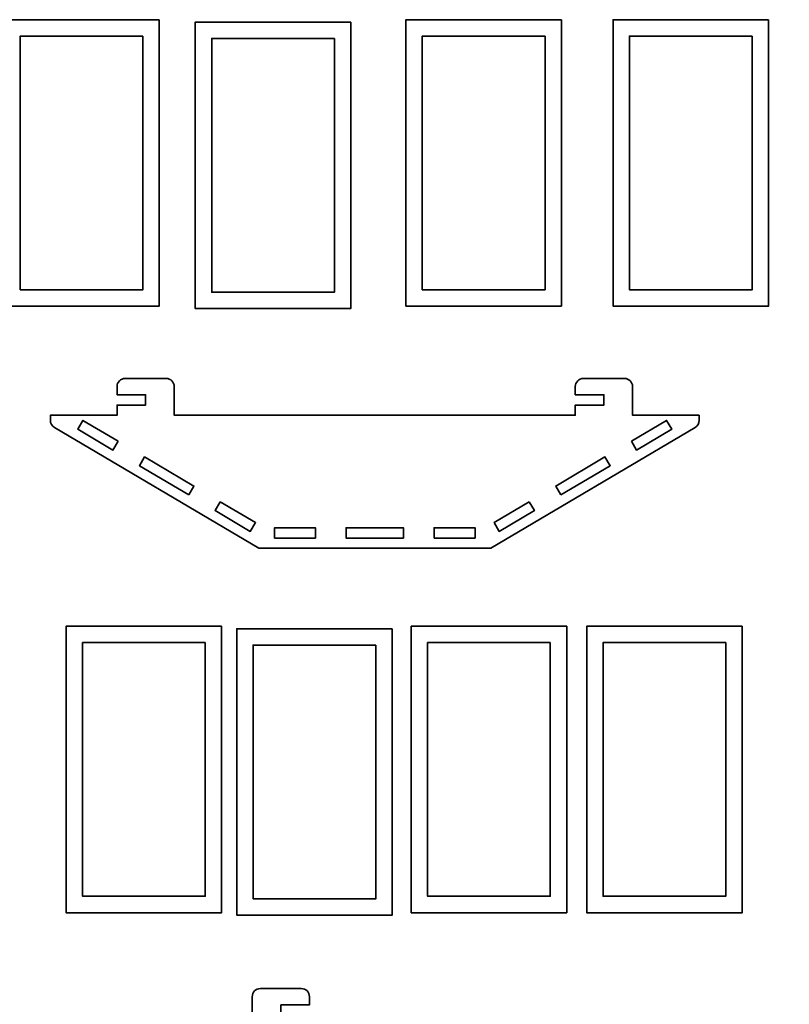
# Model space of a CAD drawing. Header units: centimetres. Extents: x -90 to 100, y -117 to 106.
# Tile 74 of 108: x -75 to -53, y 52 to 81. Entities that reach past the tile are written whole.
import ezdxf

# ---------------------------------------------------------------- set-up
doc = ezdxf.new("R2010")
doc.units = ezdxf.units.CM
doc.header["$MEASUREMENT"] = 0
doc.layers.add('Layer 1', color=7, linetype='Continuous')

msp = doc.modelspace()

# ---------------------------------------------------------------- linework, layer by layer
at = {"layer": 'Layer 1', "lineweight": 35}
for points, knots in [([(-71.03577, 80.97971), (-71.03577, 80.97971), (-75.59578, 80.97971), (-75.59578, 80.97971), (-75.59578, 80.97971), (-75.59578, 80.97971), (-75.59578, 72.5808), (-75.59578, 72.5808), (-75.59578, 72.5808), (-75.59578, 72.5808), (-71.03577, 72.5808), (-71.03577, 72.5808), (-71.03577, 72.5808), (-71.03577, 72.5808), (-71.03577, 80.97971), (-71.03577, 80.97971)], [0, 0, 0, 0, 0.2, 0.2, 0.2, 0.2, 0.4, 0.4, 0.4, 0.4, 0.6, 0.6, 0.6, 0.6, 1, 1, 1, 1]), ([(-65.42084, 80.90804), (-65.42084, 80.90804), (-69.98086, 80.90804), (-69.98086, 80.90804), (-69.98086, 80.90804), (-69.98086, 80.90804), (-69.98086, 72.50766), (-69.98086, 72.50766), (-69.98086, 72.50766), (-69.98086, 72.50766), (-65.42084, 72.50766), (-65.42084, 72.50766), (-65.42084, 72.50766), (-65.42084, 72.50766), (-65.42084, 80.90804), (-65.42084, 80.90804)], [0, 0, 0, 0, 0.2, 0.2, 0.2, 0.2, 0.4, 0.4, 0.4, 0.4, 0.6, 0.6, 0.6, 0.6, 1, 1, 1, 1]), ([(-59.24408, 80.97971), (-59.24408, 80.97971), (-63.8041, 80.97971), (-63.8041, 80.97971), (-63.8041, 80.97971), (-63.8041, 80.97971), (-63.8041, 72.5808), (-63.8041, 72.5808), (-63.8041, 72.5808), (-63.8041, 72.5808), (-59.24408, 72.5808), (-59.24408, 72.5808), (-59.24408, 72.5808), (-59.24408, 72.5808), (-59.24408, 80.97971), (-59.24408, 80.97971)], [0, 0, 0, 0, 0.2, 0.2, 0.2, 0.2, 0.4, 0.4, 0.4, 0.4, 0.6, 0.6, 0.6, 0.6, 1, 1, 1, 1]), ([(-53.16884, 80.97971), (-53.16884, 80.97971), (-57.72886, 80.97971), (-57.72886, 80.97971), (-57.72886, 80.97971), (-57.72886, 80.97971), (-57.72886, 72.5808), (-57.72886, 72.5808), (-57.72886, 72.5808), (-57.72886, 72.5808), (-53.16884, 72.5808), (-53.16884, 72.5808), (-53.16884, 72.5808), (-53.16884, 72.5808), (-53.16884, 80.97971), (-53.16884, 80.97971)], [0, 0, 0, 0, 0.2, 0.2, 0.2, 0.2, 0.4, 0.4, 0.4, 0.4, 0.6, 0.6, 0.6, 0.6, 1, 1, 1, 1]), ([(-71.51583, 80.49994), (-71.51583, 80.49994), (-75.11586, 80.49994), (-75.11586, 80.49994), (-75.11586, 80.49994), (-75.11586, 80.49994), (-75.11586, 73.06057), (-75.11586, 73.06057), (-75.11586, 73.06057), (-75.11586, 73.06057), (-71.51583, 73.06057), (-71.51583, 73.06057), (-71.51583, 73.06057), (-71.51583, 73.06057), (-71.51583, 80.49994), (-71.51583, 80.49994)], [0, 0, 0, 0, 0.2, 0.2, 0.2, 0.2, 0.4, 0.4, 0.4, 0.4, 0.6, 0.6, 0.6, 0.6, 1, 1, 1, 1]), ([(-65.9009, 80.42827), (-65.9009, 80.42827), (-69.50094, 80.42827), (-69.50094, 80.42827), (-69.50094, 80.42827), (-69.50094, 80.42827), (-69.50094, 72.98743), (-69.50094, 72.98743), (-69.50094, 72.98743), (-69.50094, 72.98743), (-65.9009, 72.98743), (-65.9009, 72.98743), (-65.9009, 72.98743), (-65.9009, 72.98743), (-65.9009, 80.42827), (-65.9009, 80.42827)], [0, 0, 0, 0, 0.2, 0.2, 0.2, 0.2, 0.4, 0.4, 0.4, 0.4, 0.6, 0.6, 0.6, 0.6, 1, 1, 1, 1]), ([(-59.72415, 80.49994), (-59.72415, 80.49994), (-63.32418, 80.49994), (-63.32418, 80.49994), (-63.32418, 80.49994), (-63.32418, 80.49994), (-63.32418, 73.06057), (-63.32418, 73.06057), (-63.32418, 73.06057), (-63.32418, 73.06057), (-59.72415, 73.06057), (-59.72415, 73.06057), (-59.72415, 73.06057), (-59.72415, 73.06057), (-59.72415, 80.49994), (-59.72415, 80.49994)], [0, 0, 0, 0, 0.2, 0.2, 0.2, 0.2, 0.4, 0.4, 0.4, 0.4, 0.6, 0.6, 0.6, 0.6, 1, 1, 1, 1]), ([(-53.64891, 80.49994), (-53.64891, 80.49994), (-57.24879, 80.49994), (-57.24879, 80.49994), (-57.24879, 80.49994), (-57.24879, 80.49994), (-57.24879, 73.06057), (-57.24879, 73.06057), (-57.24879, 73.06057), (-57.24879, 73.06057), (-53.64891, 73.06057), (-53.64891, 73.06057), (-53.64891, 73.06057), (-53.64891, 73.06057), (-53.64891, 80.49994), (-53.64891, 80.49994)], [0, 0, 0, 0, 0.2, 0.2, 0.2, 0.2, 0.4, 0.4, 0.4, 0.4, 0.6, 0.6, 0.6, 0.6, 1, 1, 1, 1]), ([(-55.20216, 69.38038), (-55.20216, 69.38038), (-57.15708, 69.38038), (-57.15708, 69.38038), (-57.15708, 69.38038), (-57.15708, 69.38038), (-57.15708, 70.21997), (-57.15708, 70.21997), (-57.15708, 70.21997), (-57.15708, 70.35308), (-57.26459, 70.45986), (-57.39711, 70.45986), (-57.39711, 70.45986), (-57.39711, 70.45986), (-58.59713, 70.45986), (-58.59713, 70.45986), (-58.59713, 70.45986), (-58.72979, 70.45986), (-58.83716, 70.35308), (-58.83716, 70.21997), (-58.83716, 70.21997), (-58.83716, 70.21997), (-58.83716, 69.98009), (-58.83716, 69.98009), (-58.83716, 69.98009), (-58.83716, 69.98009), (-57.99712, 69.98009), (-57.99712, 69.98009), (-57.99712, 69.98009), (-57.99712, 69.98009), (-57.99712, 69.68023), (-57.99712, 69.68023), (-57.99712, 69.68023), (-57.99712, 69.68023), (-58.83716, 69.68023), (-58.83716, 69.68023), (-58.83716, 69.68023), (-58.83716, 69.68023), (-58.83716, 69.38038), (-58.83716, 69.38038), (-58.83716, 69.38038), (-58.83716, 69.38038), (-70.5971, 69.38038), (-70.5971, 69.38038), (-70.5971, 69.38038), (-70.5971, 69.38038), (-70.5971, 70.21997), (-70.5971, 70.21997), (-70.5971, 70.21997), (-70.5971, 70.35308), (-70.70461, 70.45986), (-70.83713, 70.45986), (-70.83713, 70.45986), (-70.83713, 70.45986), (-72.03714, 70.45986), (-72.03714, 70.45986), (-72.03714, 70.45986), (-72.16966, 70.45986), (-72.27717, 70.35308), (-72.27717, 70.21997), (-72.27717, 70.21997), (-72.27717, 70.21997), (-72.27717, 69.98009), (-72.27717, 69.98009), (-72.27717, 69.98009), (-72.27717, 69.98009), (-71.43713, 69.98009), (-71.43713, 69.98009), (-71.43713, 69.98009), (-71.43713, 69.98009), (-71.43713, 69.68023), (-71.43713, 69.68023), (-71.43713, 69.68023), (-71.43713, 69.68023), (-72.27717, 69.68023), (-72.27717, 69.68023), (-72.27717, 69.68023), (-72.27717, 69.68023), (-72.27717, 69.38038), (-72.27717, 69.38038), (-72.27717, 69.38038), (-72.27717, 69.38038), (-74.23224, 69.38038), (-74.23224, 69.38038), (-74.23224, 69.38038), (-74.23224, 69.38038), (-74.23224, 69.23264), (-74.23224, 69.23264), (-74.23224, 69.23264), (-74.23224, 69.1478), (-74.18748, 69.07028), (-74.11434, 69.0264), (-74.11434, 69.0264), (-74.11434, 69.0264), (-68.1213, 65.48078), (-68.1213, 65.48078), (-68.1213, 65.48078), (-68.1213, 65.48078), (-61.31295, 65.48078), (-61.31295, 65.48078), (-61.31295, 65.48078), (-61.31295, 65.48078), (-55.31991, 69.0264), (-55.31991, 69.0264), (-55.31991, 69.0264), (-55.24692, 69.07028), (-55.20216, 69.1478), (-55.20216, 69.23264), (-55.20216, 69.23264), (-55.20216, 69.23264), (-55.20216, 69.38038), (-55.20216, 69.38038)], [0, 0, 0, 0, 0.03448276, 0.03448276, 0.03448276, 0.03448276, 0.06896552, 0.06896552, 0.06896552, 0.06896552, 0.10344828, 0.10344828, 0.10344828, 0.10344828, 0.13793103, 0.13793103, 0.13793103, 0.13793103, 0.17241379, 0.17241379, 0.17241379, 0.17241379, 0.20689655, 0.20689655, 0.20689655, 0.20689655, 0.24137931, 0.24137931, 0.24137931, 0.24137931, 0.27586207, 0.27586207, 0.27586207, 0.27586207, 0.31034483, 0.31034483, 0.31034483, 0.31034483, 0.34482759, 0.34482759, 0.34482759, 0.34482759, 0.37931034, 0.37931034, 0.37931034, 0.37931034, 0.4137931, 0.4137931, 0.4137931, 0.4137931, 0.44827586, 0.44827586, 0.44827586, 0.44827586, 0.48275862, 0.48275862, 0.48275862, 0.48275862, 0.51724138, 0.51724138, 0.51724138, 0.51724138, 0.55172414, 0.55172414, 0.55172414, 0.55172414, 0.5862069, 0.5862069, 0.5862069, 0.5862069, 0.62068966, 0.62068966, 0.62068966, 0.62068966, 0.65517241, 0.65517241, 0.65517241, 0.65517241, 0.68965517, 0.68965517, 0.68965517, 0.68965517, 0.72413793, 0.72413793, 0.72413793, 0.72413793, 0.75862069, 0.75862069, 0.75862069, 0.75862069, 0.79310345, 0.79310345, 0.79310345, 0.79310345, 0.82758621, 0.82758621, 0.82758621, 0.82758621, 0.86206897, 0.86206897, 0.86206897, 0.86206897, 0.89655172, 0.89655172, 0.89655172, 0.89655172, 0.93103448, 0.93103448, 0.93103448, 0.93103448, 1, 1, 1, 1]), ([(-72.24294, 68.61684), (-72.24294, 68.61684), (-72.3958, 68.35794), (-72.3958, 68.35794), (-72.3958, 68.35794), (-72.3958, 68.35794), (-73.42848, 68.96935), (-73.42848, 68.96935), (-73.42848, 68.96935), (-73.42848, 68.96935), (-73.27577, 69.22825), (-73.27577, 69.22825), (-73.27577, 69.22825), (-73.27577, 69.22825), (-72.24294, 68.61684), (-72.24294, 68.61684)], [0, 0, 0, 0, 0.2, 0.2, 0.2, 0.2, 0.4, 0.4, 0.4, 0.4, 0.6, 0.6, 0.6, 0.6, 1, 1, 1, 1]), ([(-57.19131, 68.61684), (-57.19131, 68.61684), (-57.03846, 68.35794), (-57.03846, 68.35794), (-57.03846, 68.35794), (-57.03846, 68.35794), (-56.00578, 68.96935), (-56.00578, 68.96935), (-56.00578, 68.96935), (-56.00578, 68.96935), (-56.15849, 69.22825), (-56.15849, 69.22825), (-56.15849, 69.22825), (-56.15849, 69.22825), (-57.19131, 68.61684), (-57.19131, 68.61684)], [0, 0, 0, 0, 0.2, 0.2, 0.2, 0.2, 0.4, 0.4, 0.4, 0.4, 0.6, 0.6, 0.6, 0.6, 1, 1, 1, 1]), ([(-70.1754, 67.04442), (-70.1754, 67.04442), (-70.02269, 67.30332), (-70.02269, 67.30332), (-70.02269, 67.30332), (-70.02269, 67.30332), (-71.46844, 68.15901), (-71.46844, 68.15901), (-71.46844, 68.15901), (-71.46844, 68.15901), (-71.62129, 67.90011), (-71.62129, 67.90011), (-71.62129, 67.90011), (-71.62129, 67.90011), (-70.1754, 67.04442), (-70.1754, 67.04442)], [0, 0, 0, 0, 0.2, 0.2, 0.2, 0.2, 0.4, 0.4, 0.4, 0.4, 0.6, 0.6, 0.6, 0.6, 1, 1, 1, 1]), ([(-59.25886, 67.04442), (-59.25886, 67.04442), (-59.41171, 67.30332), (-59.41171, 67.30332), (-59.41171, 67.30332), (-59.41171, 67.30332), (-57.96582, 68.15901), (-57.96582, 68.15901), (-57.96582, 68.15901), (-57.96582, 68.15901), (-57.81311, 67.90011), (-57.81311, 67.90011), (-57.81311, 67.90011), (-57.81311, 67.90011), (-59.25886, 67.04442), (-59.25886, 67.04442)], [0, 0, 0, 0, 0.2, 0.2, 0.2, 0.2, 0.4, 0.4, 0.4, 0.4, 0.6, 0.6, 0.6, 0.6, 1, 1, 1, 1]), ([(-69.24803, 66.84403), (-69.24803, 66.84403), (-69.40089, 66.58659), (-69.40089, 66.58659), (-69.40089, 66.58659), (-69.40089, 66.58659), (-68.36807, 65.97517), (-68.36807, 65.97517), (-68.36807, 65.97517), (-68.36807, 65.97517), (-68.21536, 66.23261), (-68.21536, 66.23261), (-68.21536, 66.23261), (-68.21536, 66.23261), (-69.24803, 66.84403), (-69.24803, 66.84403)], [0, 0, 0, 0, 0.2, 0.2, 0.2, 0.2, 0.4, 0.4, 0.4, 0.4, 0.6, 0.6, 0.6, 0.6, 1, 1, 1, 1]), ([(-60.18622, 66.84403), (-60.18622, 66.84403), (-60.03337, 66.58659), (-60.03337, 66.58659), (-60.03337, 66.58659), (-60.03337, 66.58659), (-61.06619, 65.97517), (-61.06619, 65.97517), (-61.06619, 65.97517), (-61.06619, 65.97517), (-61.21904, 66.23261), (-61.21904, 66.23261), (-61.21904, 66.23261), (-61.21904, 66.23261), (-60.18622, 66.84403), (-60.18622, 66.84403)], [0, 0, 0, 0, 0.2, 0.2, 0.2, 0.2, 0.4, 0.4, 0.4, 0.4, 0.6, 0.6, 0.6, 0.6, 1, 1, 1, 1]), ([(-66.45717, 65.78063), (-66.45717, 65.78063), (-66.45717, 66.08049), (-66.45717, 66.08049), (-66.45717, 66.08049), (-66.45717, 66.08049), (-67.65719, 66.08049), (-67.65719, 66.08049), (-67.65719, 66.08049), (-67.65719, 66.08049), (-67.65719, 65.78063), (-67.65719, 65.78063), (-67.65719, 65.78063), (-67.65719, 65.78063), (-66.45717, 65.78063), (-66.45717, 65.78063)], [0, 0, 0, 0, 0.2, 0.2, 0.2, 0.2, 0.4, 0.4, 0.4, 0.4, 0.6, 0.6, 0.6, 0.6, 1, 1, 1, 1]), ([(-63.87724, 65.78063), (-63.87724, 65.78063), (-63.87724, 66.08049), (-63.87724, 66.08049), (-63.87724, 66.08049), (-63.87724, 66.08049), (-65.55716, 66.08049), (-65.55716, 66.08049), (-65.55716, 66.08049), (-65.55716, 66.08049), (-65.55716, 65.78063), (-65.55716, 65.78063), (-65.55716, 65.78063), (-65.55716, 65.78063), (-63.87724, 65.78063), (-63.87724, 65.78063)], [0, 0, 0, 0, 0.2, 0.2, 0.2, 0.2, 0.4, 0.4, 0.4, 0.4, 0.6, 0.6, 0.6, 0.6, 1, 1, 1, 1]), ([(-62.97708, 65.78063), (-62.97708, 65.78063), (-62.97708, 66.08049), (-62.97708, 66.08049), (-62.97708, 66.08049), (-62.97708, 66.08049), (-61.77722, 66.08049), (-61.77722, 66.08049), (-61.77722, 66.08049), (-61.77722, 66.08049), (-61.77722, 65.78063), (-61.77722, 65.78063), (-61.77722, 65.78063), (-61.77722, 65.78063), (-62.97708, 65.78063), (-62.97708, 65.78063)], [0, 0, 0, 0, 0.2, 0.2, 0.2, 0.2, 0.4, 0.4, 0.4, 0.4, 0.6, 0.6, 0.6, 0.6, 1, 1, 1, 1]), ([(-69.20854, 63.19601), (-69.20854, 63.19601), (-73.76856, 63.19601), (-73.76856, 63.19601), (-73.76856, 63.19601), (-73.76856, 63.19601), (-73.76856, 54.79564), (-73.76856, 54.79564), (-73.76856, 54.79564), (-73.76856, 54.79564), (-69.20854, 54.79564), (-69.20854, 54.79564), (-69.20854, 54.79564), (-69.20854, 54.79564), (-69.20854, 63.19601), (-69.20854, 63.19601)], [0, 0, 0, 0, 0.2, 0.2, 0.2, 0.2, 0.4, 0.4, 0.4, 0.4, 0.6, 0.6, 0.6, 0.6, 1, 1, 1, 1]), ([(-64.20415, 63.12288), (-64.20415, 63.12288), (-68.76417, 63.12288), (-68.76417, 63.12288), (-68.76417, 63.12288), (-68.76417, 63.12288), (-68.76417, 54.72397), (-68.76417, 54.72397), (-68.76417, 54.72397), (-68.76417, 54.72397), (-64.20415, 54.72397), (-64.20415, 54.72397), (-64.20415, 54.72397), (-64.20415, 54.72397), (-64.20415, 63.12288), (-64.20415, 63.12288)], [0, 0, 0, 0, 0.2, 0.2, 0.2, 0.2, 0.4, 0.4, 0.4, 0.4, 0.6, 0.6, 0.6, 0.6, 1, 1, 1, 1]), ([(-59.08889, 63.19601), (-59.08889, 63.19601), (-63.64891, 63.19601), (-63.64891, 63.19601), (-63.64891, 63.19601), (-63.64891, 63.19601), (-63.64891, 54.79564), (-63.64891, 54.79564), (-63.64891, 54.79564), (-63.64891, 54.79564), (-59.08889, 54.79564), (-59.08889, 54.79564), (-59.08889, 54.79564), (-59.08889, 54.79564), (-59.08889, 63.19601), (-59.08889, 63.19601)], [0, 0, 0, 0, 0.2, 0.2, 0.2, 0.2, 0.4, 0.4, 0.4, 0.4, 0.6, 0.6, 0.6, 0.6, 1, 1, 1, 1]), ([(-53.94247, 63.19601), (-53.94247, 63.19601), (-58.50249, 63.19601), (-58.50249, 63.19601), (-58.50249, 63.19601), (-58.50249, 63.19601), (-58.50249, 54.79564), (-58.50249, 54.79564), (-58.50249, 54.79564), (-58.50249, 54.79564), (-53.94247, 54.79564), (-53.94247, 54.79564), (-53.94247, 54.79564), (-53.94247, 54.79564), (-53.94247, 63.19601), (-53.94247, 63.19601)], [0, 0, 0, 0, 0.2, 0.2, 0.2, 0.2, 0.4, 0.4, 0.4, 0.4, 0.6, 0.6, 0.6, 0.6, 1, 1, 1, 1]), ([(-69.6886, 62.71624), (-69.6886, 62.71624), (-73.28864, 62.71624), (-73.28864, 62.71624), (-73.28864, 62.71624), (-73.28864, 62.71624), (-73.28864, 55.27541), (-73.28864, 55.27541), (-73.28864, 55.27541), (-73.28864, 55.27541), (-69.6886, 55.27541), (-69.6886, 55.27541), (-69.6886, 55.27541), (-69.6886, 55.27541), (-69.6886, 62.71624), (-69.6886, 62.71624)], [0, 0, 0, 0, 0.2, 0.2, 0.2, 0.2, 0.4, 0.4, 0.4, 0.4, 0.6, 0.6, 0.6, 0.6, 1, 1, 1, 1]), ([(-59.56895, 62.71624), (-59.56895, 62.71624), (-63.16899, 62.71624), (-63.16899, 62.71624), (-63.16899, 62.71624), (-63.16899, 62.71624), (-63.16899, 55.27541), (-63.16899, 55.27541), (-63.16899, 55.27541), (-63.16899, 55.27541), (-59.56895, 55.27541), (-59.56895, 55.27541), (-59.56895, 55.27541), (-59.56895, 55.27541), (-59.56895, 62.71624), (-59.56895, 62.71624)], [0, 0, 0, 0, 0.2, 0.2, 0.2, 0.2, 0.4, 0.4, 0.4, 0.4, 0.6, 0.6, 0.6, 0.6, 1, 1, 1, 1]), ([(-54.42254, 62.71624), (-54.42254, 62.71624), (-58.02257, 62.71624), (-58.02257, 62.71624), (-58.02257, 62.71624), (-58.02257, 62.71624), (-58.02257, 55.27541), (-58.02257, 55.27541), (-58.02257, 55.27541), (-58.02257, 55.27541), (-54.42254, 55.27541), (-54.42254, 55.27541), (-54.42254, 55.27541), (-54.42254, 55.27541), (-54.42254, 62.71624), (-54.42254, 62.71624)], [0, 0, 0, 0, 0.2, 0.2, 0.2, 0.2, 0.4, 0.4, 0.4, 0.4, 0.6, 0.6, 0.6, 0.6, 1, 1, 1, 1]), ([(-64.68407, 62.64311), (-64.68407, 62.64311), (-68.28411, 62.64311), (-68.28411, 62.64311), (-68.28411, 62.64311), (-68.28411, 62.64311), (-68.28411, 55.20374), (-68.28411, 55.20374), (-68.28411, 55.20374), (-68.28411, 55.20374), (-64.68407, 55.20374), (-64.68407, 55.20374), (-64.68407, 55.20374), (-64.68407, 55.20374), (-64.68407, 62.64311), (-64.68407, 62.64311)], [0, 0, 0, 0, 0.2, 0.2, 0.2, 0.2, 0.4, 0.4, 0.4, 0.4, 0.6, 0.6, 0.6, 0.6, 1, 1, 1, 1]), ([(-59.73234, 51.49283), (-59.73234, 51.49283), (-66.63241, 51.49283), (-66.63241, 51.49283), (-66.63241, 51.49283), (-66.63241, 51.49283), (-66.63241, 51.79269), (-66.63241, 51.79269), (-66.63241, 51.79269), (-66.63241, 51.79269), (-67.4723, 51.79269), (-67.4723, 51.79269), (-67.4723, 51.79269), (-67.4723, 51.79269), (-67.4723, 52.09254), (-67.4723, 52.09254), (-67.4723, 52.09254), (-67.4723, 52.09254), (-66.63241, 52.09254), (-66.63241, 52.09254), (-66.63241, 52.09254), (-66.63241, 52.09254), (-66.63241, 52.33243), (-66.63241, 52.33243), (-66.63241, 52.33243), (-66.63241, 52.46553), (-66.73977, 52.57231), (-66.87244, 52.57231), (-66.87244, 52.57231), (-66.87244, 52.57231), (-68.0723, 52.57231), (-68.0723, 52.57231), (-68.0723, 52.57231), (-68.20497, 52.57231), (-68.31234, 52.46553), (-68.31234, 52.33243), (-68.31234, 52.33243), (-68.31234, 52.33243), (-68.31234, 51.49283), (-68.31234, 51.49283), (-68.31234, 51.49283), (-68.31234, 51.49283), (-81.03237, 51.49283), (-81.03237, 51.49283), (-81.03237, 51.49283), (-81.03237, 51.49283), (-81.03237, 51.79269), (-81.03237, 51.79269), (-81.03237, 51.79269), (-81.03237, 51.79269), (-81.87234, 51.79269), (-81.87234, 51.79269), (-81.87234, 51.79269), (-81.87234, 51.79269), (-81.87234, 52.09254), (-81.87234, 52.09254), (-81.87234, 52.09254), (-81.87234, 52.09254), (-81.03237, 52.09254), (-81.03237, 52.09254), (-81.03237, 52.09254), (-81.03237, 52.09254), (-81.03237, 52.33243), (-81.03237, 52.33243), (-81.03237, 52.33243), (-81.03237, 52.46553), (-81.13978, 52.57231), (-81.27235, 52.57231), (-81.27235, 52.57231), (-81.27235, 52.57231), (-82.47234, 52.57231), (-82.47234, 52.57231), (-82.47234, 52.57231), (-82.60489, 52.57231), (-82.71237, 52.46553), (-82.71237, 52.33243), (-82.71237, 52.33243), (-82.71237, 52.33243), (-82.71237, 51.49283), (-82.71237, 51.49283), (-82.71237, 51.49283), (-82.71237, 51.49283), (-88.23236, 51.49283), (-88.23236, 51.49283), (-88.23236, 51.49283), (-88.23236, 51.49283), (-88.23236, 47.89309), (-88.23236, 47.89309), (-88.23236, 47.89309), (-88.23236, 47.89309), (-89.07233, 47.89309), (-89.07233, 47.89309), (-89.07233, 47.89309), (-89.20489, 47.89309), (-89.31237, 47.78484), (-89.31237, 47.6532), (-89.31237, 47.6532), (-89.31237, 47.6532), (-89.31237, 46.45231), (-89.31237, 46.45231), (-89.31237, 46.45231), (-89.31237, 46.32067), (-89.20489, 46.21243), (-89.07233, 46.21243), (-89.07233, 46.21243), (-89.07233, 46.21243), (-88.83236, 46.21243), (-88.83236, 46.21243), (-88.83236, 46.21243), (-88.83236, 46.21243), (-88.83236, 47.05349), (-88.83236, 47.05349), (-88.83236, 47.05349), (-88.83236, 47.05349), (-88.53233, 47.05349), (-88.53233, 47.05349), (-88.53233, 47.05349), (-88.53233, 47.05349), (-88.53233, 46.21243), (-88.53233, 46.21243), (-88.53233, 46.21243), (-88.53233, 46.21243), (-88.23236, 46.21243), (-88.23236, 46.21243), (-88.23236, 46.21243), (-88.23236, 46.21243), (-88.23236, 33.22307), (-88.23236, 33.22307), (-88.23236, 33.22307), (-88.23236, 33.22307), (-89.07233, 33.22307), (-89.07233, 33.22307), (-89.07233, 33.22307), (-89.20489, 33.22307), (-89.31237, 33.11556), (-89.31237, 32.98304), (-89.31237, 32.98304), (-89.31237, 32.98304), (-89.31237, 31.78303), (-89.31237, 31.78303), (-89.31237, 31.78303), (-89.31237, 31.65051), (-89.20489, 31.543), (-89.07233, 31.543), (-89.07233, 31.543), (-89.07233, 31.543), (-88.83236, 31.543), (-88.83236, 31.543), (-88.83236, 31.543), (-88.83236, 31.543), (-88.83236, 32.38304), (-88.83236, 32.38304), (-88.83236, 32.38304), (-88.83236, 32.38304), (-88.53233, 32.38304), (-88.53233, 32.38304), (-88.53233, 32.38304), (-88.53233, 32.38304), (-88.53233, 31.543), (-88.53233, 31.543), (-88.53233, 31.543), (-88.53233, 31.543), (-88.23236, 31.543), (-88.23236, 31.543), (-88.23236, 31.543), (-88.23236, 31.543), (-88.23236, 18.55306), (-88.23236, 18.55306), (-88.23236, 18.55306), (-88.23236, 18.55306), (-89.07233, 18.55306), (-89.07233, 18.55306), (-89.07233, 18.55306), (-89.20489, 18.55306), (-89.31237, 18.44555), (-89.31237, 18.31303), (-89.31237, 18.31303), (-89.31237, 18.31303), (-89.31237, 17.11302), (-89.31237, 17.11302), (-89.31237, 17.11302), (-89.31237, 16.9805), (-89.20489, 16.87299), (-89.07233, 16.87299), (-89.07233, 16.87299), (-89.07233, 16.87299), (-88.83236, 16.87299), (-88.83236, 16.87299), (-88.83236, 16.87299), (-88.83236, 16.87299), (-88.83236, 17.71302), (-88.83236, 17.71302), (-88.83236, 17.71302), (-88.83236, 17.71302), (-88.53233, 17.71302), (-88.53233, 17.71302), (-88.53233, 17.71302), (-88.53233, 17.71302), (-88.53233, 16.87299), (-88.53233, 16.87299), (-88.53233, 16.87299), (-88.53233, 16.87299), (-88.23236, 16.87299), (-88.23236, 16.87299), (-88.23236, 16.87299), (-88.23236, 16.87299), (-88.23236, 5.11305), (-88.23236, 5.11305), (-88.23236, 5.11305), (-88.23236, 5.11305), (-89.07233, 5.11305), (-89.07233, 5.11305), (-89.07233, 5.11305), (-89.20489, 5.11305), (-89.31237, 5.00554), (-89.31237, 4.87302), (-89.31237, 4.87302), (-89.31237, 4.87302), (-89.31237, 3.673), (-89.31237, 3.673), (-89.31237, 3.673), (-89.31237, 3.54048), (-89.20489, 3.43312), (-89.07233, 3.43312), (-89.07233, 3.43312), (-89.07233, 3.43312), (-88.83236, 3.43312), (-88.83236, 3.43312), (-88.83236, 3.43312), (-88.83236, 3.43312), (-88.83236, 4.27301), (-88.83236, 4.27301), (-88.83236, 4.27301), (-88.83236, 4.27301), (-88.53233, 4.27301), (-88.53233, 4.27301), (-88.53233, 4.27301), (-88.53233, 4.27301), (-88.53233, 3.43312), (-88.53233, 3.43312), (-88.53233, 3.43312), (-88.53233, 3.43312), (-88.23236, 3.43312), (-88.23236, 3.43312), (-88.23236, 3.43312), (-88.23236, 3.43312), (-88.23236, -0.16692), (-88.23236, -0.16692), (-88.23236, -0.16692), (-88.23236, -0.16692), (-59.43234, -0.16692), (-59.43234, -0.16692), (-59.43234, -0.16692), (-59.43234, -0.16692), (-54.23619, 2.83311), (-54.23619, 2.83311), (-54.23619, 2.83311), (-54.23619, 2.83311), (-53.81624, 2.10556), (-53.81624, 2.10556), (-53.81624, 2.10556), (-53.74998, 1.99073), (-53.60312, 1.95153), (-53.48845, 2.0178), (-53.48845, 2.0178), (-53.48845, 2.0178), (-52.44919, 2.6178), (-52.44919, 2.6178), (-52.44919, 2.6178), (-52.33436, 2.68406), (-52.29502, 2.83077), (-52.36128, 2.9456), (-52.36128, 2.9456), (-52.36128, 2.9456), (-52.48137, 3.15345), (-52.48137, 3.15345), (-52.48137, 3.15345), (-52.48137, 3.15345), (-53.20877, 2.7335), (-53.20877, 2.7335), (-53.20877, 2.7335), (-53.20877, 2.7335), (-53.3587, 2.99328), (-53.3587, 2.99328), (-53.3587, 2.99328), (-53.3587, 2.99328), (-52.63129, 3.41323), (-52.63129, 3.41323), (-52.63129, 3.41323), (-52.63129, 3.41323), (-52.78137, 3.673), (-52.78137, 3.673), (-52.78137, 3.673), (-52.78137, 3.673), (-47.58522, 6.67303), (-47.58522, 6.67303), (-47.58522, 6.67303), (-47.58522, 6.67303), (-47.16513, 5.94562), (-47.16513, 5.94562), (-47.16513, 5.94562), (-47.09887, 5.8308), (-46.95216, 5.79145), (-46.83733, 5.85772), (-46.83733, 5.85772), (-46.83733, 5.85772), (-45.79807, 6.45772), (-45.79807, 6.45772), (-45.79807, 6.45772), (-45.68325, 6.52398), (-45.6439, 6.67084), (-45.71031, 6.78566), (-45.71031, 6.78566), (-45.71031, 6.78566), (-45.83025, 6.99351), (-45.83025, 6.99351), (-45.83025, 6.99351), (-45.83025, 6.99351), (-46.55766, 6.57342), (-46.55766, 6.57342), (-46.55766, 6.57342), (-46.55766, 6.57342), (-46.70774, 6.8332), (-46.70774, 6.8332), (-46.70774, 6.8332), (-46.70774, 6.8332), (-45.98033, 7.25329), (-45.98033, 7.25329), (-45.98033, 7.25329), (-45.98033, 7.25329), (-46.13026, 7.51307), (-46.13026, 7.51307), (-46.13026, 7.51307), (-46.13026, 7.51307), (-40.48257, 10.77376), (-40.48257, 10.77376), (-40.48257, 10.77376), (-40.48257, 10.77376), (-40.48257, 10.84309), (-40.48257, 10.84309), (-40.48257, 10.84309), (-40.48257, 10.84309), (-40.96248, 10.84309), (-40.96248, 10.84309), (-40.96248, 10.84309), (-40.96248, 10.84309), (-40.96248, 11.14309), (-40.96248, 11.14309), (-40.96248, 11.14309), (-40.96248, 11.14309), (-40.48257, 11.14309), (-40.48257, 11.14309), (-40.48257, 11.14309), (-40.48257, 11.14309), (-40.48257, 11.21228), (-40.48257, 11.21228), (-40.48257, 11.21228), (-40.48257, 11.21228), (-46.13026, 14.47296), (-46.13026, 14.47296), (-46.13026, 14.47296), (-46.13026, 14.47296), (-45.98033, 14.73289), (-45.98033, 14.73289), (-45.98033, 14.73289), (-45.98033, 14.73289), (-46.70774, 15.15283), (-46.70774, 15.15283), (-46.70774, 15.15283), (-46.70774, 15.15283), (-46.55766, 15.41261), (-46.55766, 15.41261), (-46.55766, 15.41261), (-46.55766, 15.41261), (-45.83025, 14.99267), (-45.83025, 14.99267), (-45.83025, 14.99267), (-45.83025, 14.99267), (-45.71031, 15.20052), (-45.71031, 15.20052), (-45.71031, 15.20052), (-45.6439, 15.31534), (-45.68325, 15.46205), (-45.79807, 15.52831), (-45.79807, 15.52831), (-45.79807, 15.52831), (-46.83733, 16.12832), (-46.83733, 16.12832), (-46.83733, 16.12832), (-46.95216, 16.19458), (-47.09887, 16.15538), (-47.16513, 16.04056), (-47.16513, 16.04056), (-47.16513, 16.04056), (-47.58522, 15.313), (-47.58522, 15.313), (-47.58522, 15.313), (-47.58522, 15.313), (-52.78137, 18.31303), (-52.78137, 18.31303), (-52.78137, 18.31303), (-52.78137, 18.31303), (-52.63129, 18.57281), (-52.63129, 18.57281), (-52.63129, 18.57281), (-52.63129, 18.57281), (-53.3587, 18.9929), (-53.3587, 18.9929), (-53.3587, 18.9929), (-53.3587, 18.9929), (-53.20877, 19.25268), (-53.20877, 19.25268), (-53.20877, 19.25268), (-53.20877, 19.25268), (-52.48137, 18.83259), (-52.48137, 18.83259), (-52.48137, 18.83259), (-52.48137, 18.83259), (-52.36128, 19.04058), (-52.36128, 19.04058), (-52.36128, 19.04058), (-52.29502, 19.15526), (-52.33436, 19.30212), (-52.44919, 19.36838), (-52.44919, 19.36838), (-52.44919, 19.36838), (-53.48845, 19.96839), (-53.48845, 19.96839), (-53.48845, 19.96839), (-53.60312, 20.03465), (-53.74998, 19.9953), (-53.81624, 19.88048), (-53.81624, 19.88048), (-53.81624, 19.88048), (-54.23619, 19.15307), (-54.23619, 19.15307), (-54.23619, 19.15307), (-54.23619, 19.15307), (-59.43234, 22.15295), (-59.43234, 22.15295), (-59.43234, 22.15295), (-59.43234, 22.15295), (-59.73234, 22.15295), (-59.73234, 22.15295), (-59.73234, 22.15295), (-59.73234, 22.15295), (-59.73234, 51.49283), (-59.73234, 51.49283)], [0, 0, 0, 0, 0.00884956, 0.00884956, 0.00884956, 0.00884956, 0.01769912, 0.01769912, 0.01769912, 0.01769912, 0.02654867, 0.02654867, 0.02654867, 0.02654867, 0.03539823, 0.03539823, 0.03539823, 0.03539823, 0.04424779, 0.04424779, 0.04424779, 0.04424779, 0.05309735, 0.05309735, 0.05309735, 0.05309735, 0.0619469, 0.0619469, 0.0619469, 0.0619469, 0.07079646, 0.07079646, 0.07079646, 0.07079646, 0.07964602, 0.07964602, 0.07964602, 0.07964602, 0.08849558, 0.08849558, 0.08849558, 0.08849558, 0.09734513, 0.09734513, 0.09734513, 0.09734513, 0.10619469, 0.10619469, 0.10619469, 0.10619469, 0.11504425, 0.11504425, 0.11504425, 0.11504425, 0.12389381, 0.12389381, 0.12389381, 0.12389381, 0.13274336, 0.13274336, 0.13274336, 0.13274336, 0.14159292, 0.14159292, 0.14159292, 0.14159292, 0.15044248, 0.15044248, 0.15044248, 0.15044248, 0.15929204, 0.15929204, 0.15929204, 0.15929204, 0.16814159, 0.16814159, 0.16814159, 0.16814159, 0.17699115, 0.17699115, 0.17699115, 0.17699115, 0.18584071, 0.18584071, 0.18584071, 0.18584071, 0.19469027, 0.19469027, 0.19469027, 0.19469027, 0.20353982, 0.20353982, 0.20353982, 0.20353982, 0.21238938, 0.21238938, 0.21238938, 0.21238938, 0.22123894, 0.22123894, 0.22123894, 0.22123894, 0.2300885, 0.2300885, 0.2300885, 0.2300885, 0.23893805, 0.23893805, 0.23893805, 0.23893805, 0.24778761, 0.24778761, 0.24778761, 0.24778761, 0.25663717, 0.25663717, 0.25663717, 0.25663717, 0.26548673, 0.26548673, 0.26548673, 0.26548673, 0.27433628, 0.27433628, 0.27433628, 0.27433628, 0.28318584, 0.28318584, 0.28318584, 0.28318584, 0.2920354, 0.2920354, 0.2920354, 0.2920354, 0.30088496, 0.30088496, 0.30088496, 0.30088496, 0.30973451, 0.30973451, 0.30973451, 0.30973451, 0.31858407, 0.31858407, 0.31858407, 0.31858407, 0.32743363, 0.32743363, 0.32743363, 0.32743363, 0.33628319, 0.33628319, 0.33628319, 0.33628319, 0.34513274, 0.34513274, 0.34513274, 0.34513274, 0.3539823, 0.3539823, 0.3539823, 0.3539823, 0.36283186, 0.36283186, 0.36283186, 0.36283186, 0.37168142, 0.37168142, 0.37168142, 0.37168142, 0.38053097, 0.38053097, 0.38053097, 0.38053097, 0.38938053, 0.38938053, 0.38938053, 0.38938053, 0.39823009, 0.39823009, 0.39823009, 0.39823009, 0.40707965, 0.40707965, 0.40707965, 0.40707965, 0.4159292, 0.4159292, 0.4159292, 0.4159292, 0.42477876, 0.42477876, 0.42477876, 0.42477876, 0.43362832, 0.43362832, 0.43362832, 0.43362832, 0.44247788, 0.44247788, 0.44247788, 0.44247788, 0.45132743, 0.45132743, 0.45132743, 0.45132743, 0.46017699, 0.46017699, 0.46017699, 0.46017699, 0.46902655, 0.46902655, 0.46902655, 0.46902655, 0.47787611, 0.47787611, 0.47787611, 0.47787611, 0.48672566, 0.48672566, 0.48672566, 0.48672566, 0.49557522, 0.49557522, 0.49557522, 0.49557522, 0.50442478, 0.50442478, 0.50442478, 0.50442478, 0.51327434, 0.51327434, 0.51327434, 0.51327434, 0.52212389, 0.52212389, 0.52212389, 0.52212389, 0.53097345, 0.53097345, 0.53097345, 0.53097345, 0.53982301, 0.53982301, 0.53982301, 0.53982301, 0.54867257, 0.54867257, 0.54867257, 0.54867257, 0.55752212, 0.55752212, 0.55752212, 0.55752212, 0.56637168, 0.56637168, 0.56637168, 0.56637168, 0.57522124, 0.57522124, 0.57522124, 0.57522124, 0.5840708, 0.5840708, 0.5840708, 0.5840708, 0.59292035, 0.59292035, 0.59292035, 0.59292035, 0.60176991, 0.60176991, 0.60176991, 0.60176991, 0.61061947, 0.61061947, 0.61061947, 0.61061947, 0.61946903, 0.61946903, 0.61946903, 0.61946903, 0.62831858, 0.62831858, 0.62831858, 0.62831858, 0.63716814, 0.63716814, 0.63716814, 0.63716814, 0.6460177, 0.6460177, 0.6460177, 0.6460177, 0.65486726, 0.65486726, 0.65486726, 0.65486726, 0.66371681, 0.66371681, 0.66371681, 0.66371681, 0.67256637, 0.67256637, 0.67256637, 0.67256637, 0.68141593, 0.68141593, 0.68141593, 0.68141593, 0.69026549, 0.69026549, 0.69026549, 0.69026549, 0.69911504, 0.69911504, 0.69911504, 0.69911504, 0.7079646, 0.7079646, 0.7079646, 0.7079646, 0.71681416, 0.71681416, 0.71681416, 0.71681416, 0.72566372, 0.72566372, 0.72566372, 0.72566372, 0.73451327, 0.73451327, 0.73451327, 0.73451327, 0.74336283, 0.74336283, 0.74336283, 0.74336283, 0.75221239, 0.75221239, 0.75221239, 0.75221239, 0.76106195, 0.76106195, 0.76106195, 0.76106195, 0.7699115, 0.7699115, 0.7699115, 0.7699115, 0.77876106, 0.77876106, 0.77876106, 0.77876106, 0.78761062, 0.78761062, 0.78761062, 0.78761062, 0.79646018, 0.79646018, 0.79646018, 0.79646018, 0.80530973, 0.80530973, 0.80530973, 0.80530973, 0.81415929, 0.81415929, 0.81415929, 0.81415929, 0.82300885, 0.82300885, 0.82300885, 0.82300885, 0.83185841, 0.83185841, 0.83185841, 0.83185841, 0.84070796, 0.84070796, 0.84070796, 0.84070796, 0.84955752, 0.84955752, 0.84955752, 0.84955752, 0.85840708, 0.85840708, 0.85840708, 0.85840708, 0.86725664, 0.86725664, 0.86725664, 0.86725664, 0.87610619, 0.87610619, 0.87610619, 0.87610619, 0.88495575, 0.88495575, 0.88495575, 0.88495575, 0.89380531, 0.89380531, 0.89380531, 0.89380531, 0.90265487, 0.90265487, 0.90265487, 0.90265487, 0.91150442, 0.91150442, 0.91150442, 0.91150442, 0.92035398, 0.92035398, 0.92035398, 0.92035398, 0.92920354, 0.92920354, 0.92920354, 0.92920354, 0.9380531, 0.9380531, 0.9380531, 0.9380531, 0.94690265, 0.94690265, 0.94690265, 0.94690265, 0.95575221, 0.95575221, 0.95575221, 0.95575221, 0.96460177, 0.96460177, 0.96460177, 0.96460177, 0.97345133, 0.97345133, 0.97345133, 0.97345133, 0.98230088, 0.98230088, 0.98230088, 0.98230088, 1, 1, 1, 1])]:
    msp.add_open_spline(points, degree=3, knots=knots, dxfattribs=at)

doc.saveas('drawing.dxf')
